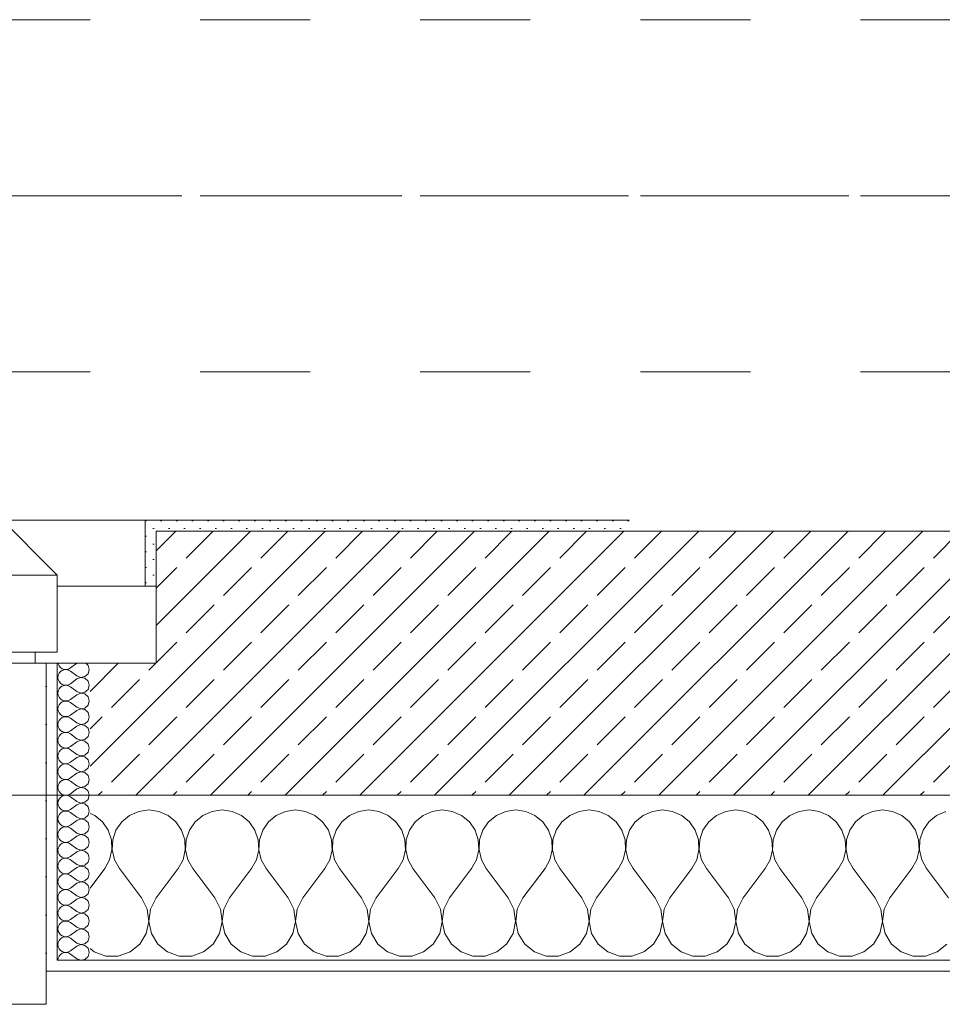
# Model space of a CAD drawing. Header units: metres. Extents: x -3.5 to 65.3, y -10.9 to 16.7.
# Tile 34 of 213: x 25.016 to 25.854, y -0.185 to 0.71. Entities that reach past the tile are written whole.
import ezdxf

# ---------------------------------------------------------------- set-up
doc = ezdxf.new("R2010")
doc.units = ezdxf.units.M
doc.header["$MEASUREMENT"] = 0
for name, pattern in [('Achse', [0.08, 0.04, -0.02, 0, -0.02]), ('Strichlinie doppelt', [0.218722, 0.105833, -0.042333, 0.028222, -0.042333]), ('Strichlinie eng', [0.046, 0.03, -0.016]), ('Untersicht', [0.04, 0.03, -0.01])]:
    doc.linetypes.add(name, pattern=pattern)
for name, color, linetype in [('451 - Universal.Achsen Raster', 7, 'Continuous'), ('603 - Struktur.Bodenplatte_ Decke Roh', 7, 'Continuous'), ('604 - Struktur.Wand Aussen', 7, 'Continuous'), ('608 - Struktur.Träger', 7, 'Continuous')]:
    doc.layers.add(name, color=color, linetype=linetype)
pattern_1 = [(0, (0, 0), (0, 0.034641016), [0, -0.02]), (0, (0.01, 0.01732), (0, 0.034641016), [0, -0.02])]
pattern_2 = [(45, (0, 0), (-0.007071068, 0.007071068), [0, -0.01])]

# ---------------------------------------------------------------- blocks, each defined once
blk = doc.blocks.new('*X26')
at = {"layer": '604 - Struktur.Wand Aussen', "color": 7, "linetype": 'Continuous', "lineweight": 5}
for p, q in [((25.13333, -0.00833), (25.12422, -0.0096)), ((25.14244, -0.0096), (25.13333, -0.00833)), ((25.2, -0.00833), (25.19089, -0.0096)), ((25.20911, -0.0096), (25.2, -0.00833)), ((25.26667, -0.00833), (25.25756, -0.0096)), ((25.27578, -0.0096), (25.26667, -0.00833)), ((25.33333, -0.00833), (25.32422, -0.0096)), ((25.34244, -0.0096), (25.33333, -0.00833)), ((25.4, -0.00833), (25.39089, -0.0096)), ((25.40911, -0.0096), (25.4, -0.00833)), ((25.46667, -0.00833), (25.45756, -0.0096)), ((25.47578, -0.0096), (25.46667, -0.00833)), ((25.53333, -0.00833), (25.52422, -0.0096)), ((25.54244, -0.0096), (25.53333, -0.00833)), ((25.6, -0.00833), (25.59089, -0.0096)), ((25.60911, -0.0096), (25.6, -0.00833)), ((25.66667, -0.00833), (25.65756, -0.0096)), ((25.67578, -0.0096), (25.66667, -0.00833)), ((25.73333, -0.00833), (25.72422, -0.0096)), ((25.74244, -0.0096), (25.73333, -0.00833)), ((25.8, -0.00833), (25.79089, -0.0096)), ((25.80911, -0.0096), (25.8, -0.00833)), ((25.08419, -0.01331), (25.08, -0.01146)), ((25.09127, -0.01918), (25.08419, -0.01331)), ((25.11581, -0.01331), (25.10873, -0.01918)), ((25.12422, -0.0096), (25.11581, -0.01331)), ((25.15086, -0.01331), (25.14244, -0.0096)), ((25.15794, -0.01918), (25.15086, -0.01331)), ((25.18248, -0.01331), (25.17539, -0.01918)), ((25.19089, -0.0096), (25.18248, -0.01331)), ((25.21752, -0.01331), (25.20911, -0.0096)), ((25.22461, -0.01918), (25.21752, -0.01331)), ((25.24914, -0.01331), (25.24206, -0.01918)), ((25.25756, -0.0096), (25.24914, -0.01331)), ((25.28419, -0.01331), (25.27578, -0.0096)), ((25.29127, -0.01918), (25.28419, -0.01331)), ((25.31581, -0.01331), (25.30873, -0.01918)), ((25.32422, -0.0096), (25.31581, -0.01331)), ((25.35086, -0.01331), (25.34244, -0.0096)), ((25.35794, -0.01918), (25.35086, -0.01331)), ((25.38248, -0.01331), (25.37539, -0.01918)), ((25.39089, -0.0096), (25.38248, -0.01331)), ((25.41752, -0.01331), (25.40911, -0.0096)), ((25.42461, -0.01918), (25.41752, -0.01331)), ((25.44914, -0.01331), (25.44206, -0.01918)), ((25.45756, -0.0096), (25.44914, -0.01331)), ((25.48419, -0.01331), (25.47578, -0.0096)), ((25.49127, -0.01918), (25.48419, -0.01331)), ((25.51581, -0.01331), (25.50873, -0.01918)), ((25.52422, -0.0096), (25.51581, -0.01331)), ((25.55086, -0.01331), (25.54244, -0.0096)), ((25.55794, -0.01918), (25.55086, -0.01331)), ((25.58248, -0.01331), (25.57539, -0.01918)), ((25.59089, -0.0096), (25.58248, -0.01331)), ((25.61752, -0.01331), (25.60911, -0.0096)), ((25.62461, -0.01918), (25.61752, -0.01331)), ((25.64914, -0.01331), (25.64206, -0.01918)), ((25.65756, -0.0096), (25.64914, -0.01331)), ((25.68419, -0.01331), (25.67578, -0.0096)), ((25.69127, -0.01918), (25.68419, -0.01331)), ((25.71581, -0.01331), (25.70873, -0.01918)), ((25.72422, -0.0096), (25.71581, -0.01331)), ((25.75086, -0.01331), (25.74244, -0.0096)), ((25.75794, -0.01918), (25.75086, -0.01331)), ((25.78248, -0.01331), (25.77539, -0.01918)), ((25.79089, -0.0096), (25.78248, -0.01331)), ((25.81752, -0.01331), (25.80911, -0.0096)), ((25.82461, -0.01918), (25.81752, -0.01331)), ((25.84914, -0.01331), (25.84206, -0.01918)), ((25.85756, -0.0096), (25.84914, -0.01331)), ((25.09648, -0.02676), (25.09127, -0.01918)), ((25.09942, -0.03547), (25.09648, -0.02676)), ((25.10352, -0.02676), (25.10058, -0.03547)), ((25.10873, -0.01918), (25.10352, -0.02676)), ((25.16315, -0.02676), (25.15794, -0.01918)), ((25.16609, -0.03547), (25.16315, -0.02676)), ((25.17019, -0.02676), (25.16725, -0.03547)), ((25.17539, -0.01918), (25.17019, -0.02676)), ((25.22981, -0.02676), (25.22461, -0.01918)), ((25.23275, -0.03547), (25.22981, -0.02676)), ((25.23685, -0.02676), (25.23391, -0.03547)), ((25.24206, -0.01918), (25.23685, -0.02676)), ((25.29648, -0.02676), (25.29127, -0.01918)), ((25.29942, -0.03547), (25.29648, -0.02676)), ((25.30352, -0.02676), (25.30058, -0.03547)), ((25.30873, -0.01918), (25.30352, -0.02676)), ((25.36315, -0.02676), (25.35794, -0.01918)), ((25.36609, -0.03547), (25.36315, -0.02676)), ((25.37019, -0.02676), (25.36725, -0.03547)), ((25.37539, -0.01918), (25.37019, -0.02676)), ((25.42981, -0.02676), (25.42461, -0.01918)), ((25.43275, -0.03547), (25.42981, -0.02676)), ((25.43685, -0.02676), (25.43391, -0.03547)), ((25.44206, -0.01918), (25.43685, -0.02676)), ((25.49648, -0.02676), (25.49127, -0.01918)), ((25.49942, -0.03547), (25.49648, -0.02676)), ((25.50352, -0.02676), (25.50058, -0.03547)), ((25.50873, -0.01918), (25.50352, -0.02676)), ((25.56315, -0.02676), (25.55794, -0.01918)), ((25.56609, -0.03547), (25.56315, -0.02676)), ((25.57019, -0.02676), (25.56725, -0.03547)), ((25.57539, -0.01918), (25.57019, -0.02676)), ((25.62981, -0.02676), (25.62461, -0.01918)), ((25.63275, -0.03547), (25.62981, -0.02676)), ((25.63685, -0.02676), (25.63391, -0.03547)), ((25.64206, -0.01918), (25.63685, -0.02676)), ((25.69648, -0.02676), (25.69127, -0.01918)), ((25.69942, -0.03547), (25.69648, -0.02676)), ((25.70352, -0.02676), (25.70058, -0.03547)), ((25.70873, -0.01918), (25.70352, -0.02676)), ((25.76315, -0.02676), (25.75794, -0.01918)), ((25.76609, -0.03547), (25.76315, -0.02676)), ((25.77019, -0.02676), (25.76725, -0.03547)), ((25.77539, -0.01918), (25.77019, -0.02676)), ((25.82981, -0.02676), (25.82461, -0.01918)), ((25.83275, -0.03547), (25.82981, -0.02676)), ((25.83685, -0.02676), (25.83391, -0.03547)), ((25.84206, -0.01918), (25.83685, -0.02676)), ((25.09987, -0.04466), (25.09942, -0.03547)), ((25.10058, -0.03547), (25.10013, -0.04466)), ((25.16653, -0.04466), (25.16609, -0.03547)), ((25.16725, -0.03547), (25.1668, -0.04466)), ((25.2332, -0.04466), (25.23275, -0.03547)), ((25.23391, -0.03547), (25.23347, -0.04466)), ((25.29987, -0.04466), (25.29942, -0.03547)), ((25.30058, -0.03547), (25.30013, -0.04466)), ((25.36653, -0.04466), (25.36609, -0.03547)), ((25.36725, -0.03547), (25.3668, -0.04466)), ((25.4332, -0.04466), (25.43275, -0.03547)), ((25.43391, -0.03547), (25.43347, -0.04466)), ((25.49987, -0.04466), (25.49942, -0.03547)), ((25.50058, -0.03547), (25.50013, -0.04466)), ((25.56653, -0.04466), (25.56609, -0.03547)), ((25.56725, -0.03547), (25.5668, -0.04466)), ((25.6332, -0.04466), (25.63275, -0.03547)), ((25.63391, -0.03547), (25.63347, -0.04466)), ((25.69987, -0.04466), (25.69942, -0.03547)), ((25.70058, -0.03547), (25.70013, -0.04466)), ((25.76653, -0.04466), (25.76609, -0.03547)), ((25.76725, -0.03547), (25.7668, -0.04466)), ((25.8332, -0.04466), (25.83275, -0.03547)), ((25.83391, -0.03547), (25.83347, -0.04466)), ((25.09778, -0.05362), (25.09987, -0.04466)), ((25.10013, -0.04466), (25.10222, -0.05362)), ((25.16445, -0.05362), (25.16653, -0.04466)), ((25.1668, -0.04466), (25.16888, -0.05362)), ((25.23112, -0.05362), (25.2332, -0.04466)), ((25.23347, -0.04466), (25.23555, -0.05362)), ((25.29778, -0.05362), (25.29987, -0.04466)), ((25.30013, -0.04466), (25.30222, -0.05362)), ((25.36445, -0.05362), (25.36653, -0.04466)), ((25.3668, -0.04466), (25.36888, -0.05362)), ((25.43112, -0.05362), (25.4332, -0.04466)), ((25.43347, -0.04466), (25.43555, -0.05362)), ((25.49778, -0.05362), (25.49987, -0.04466)), ((25.50013, -0.04466), (25.50222, -0.05362)), ((25.56445, -0.05362), (25.56653, -0.04466)), ((25.5668, -0.04466), (25.56888, -0.05362)), ((25.63112, -0.05362), (25.6332, -0.04466)), ((25.63347, -0.04466), (25.63555, -0.05362)), ((25.69778, -0.05362), (25.69987, -0.04466)), ((25.70013, -0.04466), (25.70222, -0.05362)), ((25.76445, -0.05362), (25.76653, -0.04466)), ((25.7668, -0.04466), (25.76888, -0.05362)), ((25.83112, -0.05362), (25.8332, -0.04466)), ((25.83347, -0.04466), (25.83555, -0.05362)), ((25.09333, -0.06167), (25.09778, -0.05362)), ((25.10222, -0.05362), (25.10667, -0.06167)), ((25.16, -0.06167), (25.16445, -0.05362)), ((25.16888, -0.05362), (25.17333, -0.06167)), ((25.22667, -0.06167), (25.23112, -0.05362)), ((25.23555, -0.05362), (25.24, -0.06167)), ((25.29333, -0.06167), (25.29778, -0.05362)), ((25.30222, -0.05362), (25.30667, -0.06167)), ((25.36, -0.06167), (25.36445, -0.05362)), ((25.36888, -0.05362), (25.37333, -0.06167)), ((25.42667, -0.06167), (25.43112, -0.05362)), ((25.43555, -0.05362), (25.44, -0.06167)), ((25.49333, -0.06167), (25.49778, -0.05362)), ((25.50222, -0.05362), (25.50667, -0.06167)), ((25.56, -0.06167), (25.56445, -0.05362)), ((25.56888, -0.05362), (25.57333, -0.06167)), ((25.62667, -0.06167), (25.63112, -0.05362)), ((25.63555, -0.05362), (25.64, -0.06167)), ((25.69333, -0.06167), (25.69778, -0.05362)), ((25.70222, -0.05362), (25.70667, -0.06167)), ((25.76, -0.06167), (25.76445, -0.05362)), ((25.76888, -0.05362), (25.77333, -0.06167)), ((25.82667, -0.06167), (25.83112, -0.05362)), ((25.83555, -0.05362), (25.84, -0.06167)), ((25.08, -0.07944), (25.09333, -0.06167)), ((25.12667, -0.08833), (25.10667, -0.06167)), ((25.14, -0.08833), (25.16, -0.06167)), ((25.19333, -0.08833), (25.17333, -0.06167)), ((25.20667, -0.08833), (25.22667, -0.06167)), ((25.26, -0.08833), (25.24, -0.06167)), ((25.27333, -0.08833), (25.29333, -0.06167)), ((25.32667, -0.08833), (25.30667, -0.06167)), ((25.34, -0.08833), (25.36, -0.06167)), ((25.39333, -0.08833), (25.37333, -0.06167)), ((25.40667, -0.08833), (25.42667, -0.06167)), ((25.46, -0.08833), (25.44, -0.06167)), ((25.47333, -0.08833), (25.49333, -0.06167)), ((25.52667, -0.08833), (25.50667, -0.06167)), ((25.54, -0.08833), (25.56, -0.06167)), ((25.59333, -0.08833), (25.57333, -0.06167)), ((25.60667, -0.08833), (25.62667, -0.06167)), ((25.66, -0.08833), (25.64, -0.06167)), ((25.67333, -0.08833), (25.69333, -0.06167)), ((25.72667, -0.08833), (25.70667, -0.06167)), ((25.74, -0.08833), (25.76, -0.06167)), ((25.79333, -0.08833), (25.77333, -0.06167)), ((25.80667, -0.08833), (25.82667, -0.06167)), ((25.86, -0.08833), (25.84, -0.06167)), ((25.13182, -0.09839), (25.12667, -0.08833)), ((25.14, -0.08833), (25.13485, -0.09839)), ((25.19848, -0.09839), (25.19333, -0.08833)), ((25.20667, -0.08833), (25.20152, -0.09839)), ((25.26515, -0.09839), (25.26, -0.08833)), ((25.27333, -0.08833), (25.26818, -0.09839)), ((25.33182, -0.09839), (25.32667, -0.08833)), ((25.34, -0.08833), (25.33485, -0.09839)), ((25.39848, -0.09839), (25.39333, -0.08833)), ((25.40667, -0.08833), (25.40152, -0.09839)), ((25.46515, -0.09839), (25.46, -0.08833)), ((25.47333, -0.08833), (25.46818, -0.09839)), ((25.53182, -0.09839), (25.52667, -0.08833)), ((25.54, -0.08833), (25.53485, -0.09839)), ((25.59848, -0.09839), (25.59333, -0.08833)), ((25.60667, -0.08833), (25.60152, -0.09839)), ((25.66515, -0.09839), (25.66, -0.08833)), ((25.67333, -0.08833), (25.66818, -0.09839)), ((25.73182, -0.09839), (25.72667, -0.08833)), ((25.74, -0.08833), (25.73485, -0.09839)), ((25.79848, -0.09839), (25.79333, -0.08833)), ((25.80667, -0.08833), (25.80152, -0.09839)), ((25.13331, -0.10959), (25.13182, -0.09839)), ((25.13485, -0.09839), (25.13336, -0.10959)), ((25.19998, -0.10959), (25.19848, -0.09839)), ((25.20152, -0.09839), (25.20002, -0.10959)), ((25.26664, -0.10959), (25.26515, -0.09839)), ((25.26818, -0.09839), (25.26669, -0.10959)), ((25.33331, -0.10959), (25.33182, -0.09839)), ((25.33485, -0.09839), (25.33336, -0.10959)), ((25.39998, -0.10959), (25.39848, -0.09839)), ((25.40152, -0.09839), (25.40002, -0.10959)), ((25.46664, -0.10959), (25.46515, -0.09839)), ((25.46818, -0.09839), (25.46669, -0.10959)), ((25.53331, -0.10959), (25.53182, -0.09839)), ((25.53485, -0.09839), (25.53336, -0.10959)), ((25.59998, -0.10959), (25.59848, -0.09839)), ((25.60152, -0.09839), (25.60002, -0.10959)), ((25.66664, -0.10959), (25.66515, -0.09839)), ((25.66818, -0.09839), (25.66669, -0.10959)), ((25.73331, -0.10959), (25.73182, -0.09839)), ((25.73485, -0.09839), (25.73336, -0.10959)), ((25.79998, -0.10959), (25.79848, -0.09839)), ((25.80152, -0.09839), (25.80002, -0.10959)), ((25.13097, -0.12065), (25.13331, -0.10959)), ((25.13336, -0.10959), (25.13569, -0.12065)), ((25.19764, -0.12065), (25.19998, -0.10959)), ((25.20002, -0.10959), (25.20236, -0.12065)), ((25.26431, -0.12065), (25.26664, -0.10959)), ((25.26669, -0.10959), (25.26903, -0.12065)), ((25.33097, -0.12065), (25.33331, -0.10959)), ((25.33336, -0.10959), (25.33569, -0.12065)), ((25.39764, -0.12065), (25.39998, -0.10959)), ((25.40002, -0.10959), (25.40236, -0.12065)), ((25.46431, -0.12065), (25.46664, -0.10959)), ((25.46669, -0.10959), (25.46903, -0.12065)), ((25.53097, -0.12065), (25.53331, -0.10959)), ((25.53336, -0.10959), (25.53569, -0.12065)), ((25.59764, -0.12065), (25.59998, -0.10959)), ((25.60002, -0.10959), (25.60236, -0.12065)), ((25.66431, -0.12065), (25.66664, -0.10959)), ((25.66669, -0.10959), (25.66903, -0.12065)), ((25.73097, -0.12065), (25.73331, -0.10959)), ((25.73336, -0.10959), (25.73569, -0.12065)), ((25.79764, -0.12065), (25.79998, -0.10959)), ((25.80002, -0.10959), (25.80236, -0.12065)), ((25.12508, -0.13029), (25.13097, -0.12065)), ((25.13569, -0.12065), (25.14159, -0.13029)), ((25.19175, -0.13029), (25.19764, -0.12065)), ((25.20236, -0.12065), (25.20825, -0.13029)), ((25.25841, -0.13029), (25.26431, -0.12065)), ((25.26903, -0.12065), (25.27492, -0.13029)), ((25.32508, -0.13029), (25.33097, -0.12065)), ((25.33569, -0.12065), (25.34159, -0.13029)), ((25.39175, -0.13029), (25.39764, -0.12065)), ((25.40236, -0.12065), (25.40825, -0.13029)), ((25.45841, -0.13029), (25.46431, -0.12065)), ((25.46903, -0.12065), (25.47492, -0.13029)), ((25.52508, -0.13029), (25.53097, -0.12065)), ((25.53569, -0.12065), (25.54159, -0.13029)), ((25.59175, -0.13029), (25.59764, -0.12065)), ((25.60236, -0.12065), (25.60825, -0.13029)), ((25.65841, -0.13029), (25.66431, -0.12065)), ((25.66903, -0.12065), (25.67492, -0.13029)), ((25.72508, -0.13029), (25.73097, -0.12065)), ((25.73569, -0.12065), (25.74159, -0.13029)), ((25.79175, -0.13029), (25.79764, -0.12065)), ((25.80236, -0.12065), (25.80825, -0.13029)), ((25.1163, -0.13741), (25.12508, -0.13029)), ((25.14159, -0.13029), (25.15037, -0.13741)), ((25.18297, -0.13741), (25.19175, -0.13029)), ((25.20825, -0.13029), (25.21703, -0.13741)), ((25.24963, -0.13741), (25.25841, -0.13029)), ((25.27492, -0.13029), (25.2837, -0.13741)), ((25.3163, -0.13741), (25.32508, -0.13029)), ((25.34159, -0.13029), (25.35037, -0.13741)), ((25.38297, -0.13741), (25.39175, -0.13029)), ((25.40825, -0.13029), (25.41703, -0.13741)), ((25.44963, -0.13741), (25.45841, -0.13029)), ((25.47492, -0.13029), (25.4837, -0.13741)), ((25.5163, -0.13741), (25.52508, -0.13029)), ((25.54159, -0.13029), (25.55037, -0.13741)), ((25.58297, -0.13741), (25.59175, -0.13029)), ((25.60825, -0.13029), (25.61703, -0.13741)), ((25.64963, -0.13741), (25.65841, -0.13029)), ((25.67492, -0.13029), (25.6837, -0.13741)), ((25.7163, -0.13741), (25.72508, -0.13029)), ((25.74159, -0.13029), (25.75037, -0.13741)), ((25.78297, -0.13741), (25.79175, -0.13029)), ((25.80825, -0.13029), (25.81703, -0.13741)), ((25.84963, -0.13741), (25.85841, -0.13029)), ((25.08, -0.13441), (25.0837, -0.13741)), ((25.0837, -0.13741), (25.09435, -0.14118)), ((25.09435, -0.14118), (25.10565, -0.14118)), ((25.10565, -0.14118), (25.1163, -0.13741)), ((25.15037, -0.13741), (25.16102, -0.14118)), ((25.16102, -0.14118), (25.17232, -0.14118)), ((25.17232, -0.14118), (25.18297, -0.13741)), ((25.21703, -0.13741), (25.22768, -0.14118)), ((25.22768, -0.14118), (25.23898, -0.14118)), ((25.23898, -0.14118), (25.24963, -0.13741)), ((25.2837, -0.13741), (25.29435, -0.14118)), ((25.29435, -0.14118), (25.30565, -0.14118)), ((25.30565, -0.14118), (25.3163, -0.13741)), ((25.35037, -0.13741), (25.36102, -0.14118)), ((25.36102, -0.14118), (25.37232, -0.14118)), ((25.37232, -0.14118), (25.38297, -0.13741)), ((25.41703, -0.13741), (25.42768, -0.14118)), ((25.42768, -0.14118), (25.43898, -0.14118)), ((25.43898, -0.14118), (25.44963, -0.13741)), ((25.4837, -0.13741), (25.49435, -0.14118)), ((25.49435, -0.14118), (25.50565, -0.14118)), ((25.50565, -0.14118), (25.5163, -0.13741)), ((25.55037, -0.13741), (25.56102, -0.14118)), ((25.56102, -0.14118), (25.57232, -0.14118)), ((25.57232, -0.14118), (25.58297, -0.13741)), ((25.61703, -0.13741), (25.62768, -0.14118)), ((25.62768, -0.14118), (25.63898, -0.14118)), ((25.63898, -0.14118), (25.64963, -0.13741)), ((25.6837, -0.13741), (25.69435, -0.14118)), ((25.69435, -0.14118), (25.70565, -0.14118)), ((25.70565, -0.14118), (25.7163, -0.13741)), ((25.75037, -0.13741), (25.76102, -0.14118)), ((25.76102, -0.14118), (25.77232, -0.14118)), ((25.77232, -0.14118), (25.78297, -0.13741)), ((25.81703, -0.13741), (25.82768, -0.14118)), ((25.82768, -0.14118), (25.83898, -0.14118)), ((25.83898, -0.14118), (25.84963, -0.13741))]:
    blk.add_line(p, q, dxfattribs=at)
blk = doc.blocks.new('*X50')
at = {"layer": '604 - Struktur.Wand Aussen', "color": 7, "linetype": 'Continuous', "lineweight": 5}
for p, q in [((25.05091, 0.125), (25.05099, 0.12448)), ((25.05099, 0.12448), (25.05178, 0.12267)), ((25.05178, 0.12267), (25.05304, 0.12116)), ((25.05304, 0.11742), (25.05178, 0.1159)), ((25.05304, 0.12116), (25.05466, 0.12004)), ((25.05466, 0.11853), (25.05304, 0.11742)), ((25.05466, 0.12004), (25.05653, 0.11941)), ((25.05653, 0.11916), (25.05466, 0.11853)), ((25.05653, 0.11941), (25.0585, 0.11931)), ((25.0585, 0.11926), (25.05653, 0.11916)), ((25.0585, 0.11931), (25.06042, 0.11976)), ((25.06042, 0.11881), (25.0585, 0.11926)), ((25.06042, 0.11976), (25.06214, 0.12071)), ((25.06214, 0.11786), (25.06042, 0.11881)), ((25.06786, 0.125), (25.06214, 0.12071)), ((25.06786, 0.11357), (25.06214, 0.11786)), ((25.07822, 0.12304), (25.07608, 0.125)), ((25.07929, 0.11929), (25.07822, 0.12304)), ((25.07822, 0.11553), (25.07929, 0.11929)), ((25.05099, 0.11409), (25.05071, 0.11214)), ((25.05071, 0.11214), (25.05099, 0.11019)), ((25.05178, 0.1159), (25.05099, 0.11409)), ((25.05099, 0.11019), (25.05178, 0.10839)), ((25.05178, 0.10839), (25.05304, 0.10687)), ((25.06786, 0.11071), (25.06214, 0.10643)), ((25.06786, 0.11357), (25.0715, 0.11217)), ((25.0715, 0.11211), (25.06786, 0.11071)), ((25.0715, 0.11217), (25.07534, 0.1129)), ((25.07534, 0.11139), (25.0715, 0.11211)), ((25.07534, 0.1129), (25.07822, 0.11553)), ((25.07822, 0.10876), (25.07534, 0.11139)), ((25.07929, 0.105), (25.07822, 0.10876)), ((25.05099, 0.09981), (25.05071, 0.09786)), ((25.05178, 0.10161), (25.05099, 0.09981)), ((25.05304, 0.10313), (25.05178, 0.10161)), ((25.05304, 0.10687), (25.05466, 0.10575)), ((25.05466, 0.10425), (25.05304, 0.10313)), ((25.05466, 0.10575), (25.05653, 0.10512)), ((25.05653, 0.10488), (25.05466, 0.10425)), ((25.05653, 0.10512), (25.0585, 0.10503)), ((25.0585, 0.10497), (25.05653, 0.10488)), ((25.0585, 0.10503), (25.06042, 0.10547)), ((25.06042, 0.10453), (25.0585, 0.10497)), ((25.06042, 0.10547), (25.06214, 0.10643)), ((25.06214, 0.10357), (25.06042, 0.10453)), ((25.06786, 0.09929), (25.06214, 0.10357)), ((25.06786, 0.09929), (25.0715, 0.09789)), ((25.0715, 0.09789), (25.07534, 0.09861)), ((25.07534, 0.09861), (25.07822, 0.10124)), ((25.07822, 0.10124), (25.07929, 0.105)), ((25.05071, 0.09786), (25.05099, 0.09591)), ((25.05099, 0.09591), (25.05178, 0.0941)), ((25.05178, 0.0941), (25.05304, 0.09258)), ((25.05304, 0.09258), (25.05466, 0.09147)), ((25.05466, 0.08996), (25.05304, 0.08884)), ((25.05466, 0.09147), (25.05653, 0.09084)), ((25.05653, 0.09059), (25.05466, 0.08996)), ((25.05653, 0.09084), (25.0585, 0.09074)), ((25.0585, 0.09069), (25.05653, 0.09059)), ((25.0585, 0.09074), (25.06042, 0.09119)), ((25.06042, 0.09024), (25.0585, 0.09069)), ((25.06042, 0.09119), (25.06214, 0.09214)), ((25.06214, 0.08929), (25.06042, 0.09024)), ((25.06786, 0.09643), (25.06214, 0.09214)), ((25.0715, 0.09783), (25.06786, 0.09643)), ((25.07534, 0.0971), (25.0715, 0.09783)), ((25.07822, 0.09447), (25.07534, 0.0971)), ((25.07929, 0.09071), (25.07822, 0.09447)), ((25.07822, 0.08696), (25.07929, 0.09071)), ((25.05099, 0.08552), (25.05071, 0.08357)), ((25.05071, 0.08357), (25.05099, 0.08162)), ((25.05178, 0.08733), (25.05099, 0.08552)), ((25.05099, 0.08162), (25.05178, 0.07982)), ((25.05304, 0.08884), (25.05178, 0.08733)), ((25.06786, 0.085), (25.06214, 0.08929)), ((25.06786, 0.08214), (25.06214, 0.07786)), ((25.06786, 0.085), (25.0715, 0.0836)), ((25.0715, 0.08354), (25.06786, 0.08214)), ((25.0715, 0.0836), (25.07534, 0.08433)), ((25.07534, 0.08282), (25.0715, 0.08354)), ((25.07534, 0.08433), (25.07822, 0.08696)), ((25.07822, 0.08018), (25.07534, 0.08282)), ((25.05178, 0.07304), (25.05099, 0.07124)), ((25.05178, 0.07982), (25.05304, 0.0783)), ((25.05304, 0.07456), (25.05178, 0.07304)), ((25.05304, 0.0783), (25.05466, 0.07718)), ((25.05466, 0.07567), (25.05304, 0.07456)), ((25.05466, 0.07718), (25.05653, 0.07655)), ((25.05653, 0.0763), (25.05466, 0.07567)), ((25.05653, 0.07655), (25.0585, 0.07646)), ((25.0585, 0.0764), (25.05653, 0.0763)), ((25.0585, 0.07646), (25.06042, 0.0769)), ((25.06042, 0.07595), (25.0585, 0.0764)), ((25.06042, 0.0769), (25.06214, 0.07786)), ((25.06214, 0.075), (25.06042, 0.07595)), ((25.06786, 0.07071), (25.06214, 0.075)), ((25.07534, 0.07004), (25.07822, 0.07267)), ((25.07929, 0.07643), (25.07822, 0.08018)), ((25.07822, 0.07267), (25.07929, 0.07643)), ((25.05099, 0.07124), (25.05071, 0.06929)), ((25.05071, 0.06929), (25.05099, 0.06733)), ((25.05099, 0.06733), (25.05178, 0.06553)), ((25.05178, 0.06553), (25.05304, 0.06401)), ((25.05304, 0.06401), (25.05466, 0.0629)), ((25.05466, 0.0629), (25.05653, 0.06227)), ((25.06042, 0.06262), (25.06214, 0.06357)), ((25.06786, 0.06786), (25.06214, 0.06357)), ((25.06786, 0.07071), (25.0715, 0.06931)), ((25.0715, 0.06926), (25.06786, 0.06786)), ((25.0715, 0.06931), (25.07534, 0.07004)), ((25.07534, 0.06853), (25.0715, 0.06926)), ((25.07822, 0.0659), (25.07534, 0.06853)), ((25.07929, 0.06214), (25.07822, 0.0659)), ((25.05099, 0.05695), (25.05071, 0.055)), ((25.05071, 0.055), (25.05099, 0.05305)), ((25.05178, 0.05876), (25.05099, 0.05695)), ((25.05304, 0.06027), (25.05178, 0.05876)), ((25.05466, 0.06139), (25.05304, 0.06027)), ((25.05653, 0.06202), (25.05466, 0.06139)), ((25.05653, 0.06227), (25.0585, 0.06217)), ((25.0585, 0.06211), (25.05653, 0.06202)), ((25.0585, 0.06217), (25.06042, 0.06262)), ((25.06042, 0.06167), (25.0585, 0.06211)), ((25.06214, 0.06071), (25.06042, 0.06167)), ((25.06786, 0.05643), (25.06214, 0.06071)), ((25.06786, 0.05643), (25.0715, 0.05503)), ((25.0715, 0.05497), (25.06786, 0.05357)), ((25.0715, 0.05503), (25.07534, 0.05575)), ((25.07534, 0.05425), (25.0715, 0.05497)), ((25.07534, 0.05575), (25.07822, 0.05839)), ((25.07822, 0.05161), (25.07534, 0.05425)), ((25.07822, 0.05839), (25.07929, 0.06214)), ((25.05099, 0.05305), (25.05178, 0.05124)), ((25.05178, 0.05124), (25.05304, 0.04973)), ((25.05304, 0.04599), (25.05178, 0.04447)), ((25.05304, 0.04973), (25.05466, 0.04861)), ((25.05466, 0.0471), (25.05304, 0.04599)), ((25.05466, 0.04861), (25.05653, 0.04798)), ((25.05653, 0.04773), (25.05466, 0.0471)), ((25.05653, 0.04798), (25.0585, 0.04789)), ((25.0585, 0.04783), (25.05653, 0.04773)), ((25.0585, 0.04789), (25.06042, 0.04833)), ((25.06042, 0.04738), (25.0585, 0.04783)), ((25.06042, 0.04833), (25.06214, 0.04929)), ((25.06214, 0.04643), (25.06042, 0.04738)), ((25.06786, 0.05357), (25.06214, 0.04929)), ((25.06786, 0.04214), (25.06214, 0.04643)), ((25.07929, 0.04786), (25.07822, 0.05161)), ((25.07822, 0.0441), (25.07929, 0.04786)), ((25.05099, 0.04267), (25.05071, 0.04071)), ((25.05071, 0.04071), (25.05099, 0.03876)), ((25.05178, 0.04447), (25.05099, 0.04267)), ((25.05099, 0.03876), (25.05178, 0.03696)), ((25.05178, 0.03696), (25.05304, 0.03544)), ((25.06786, 0.03929), (25.06214, 0.035)), ((25.06786, 0.04214), (25.0715, 0.04074)), ((25.0715, 0.04069), (25.06786, 0.03929)), ((25.0715, 0.04074), (25.07534, 0.04147)), ((25.07534, 0.03996), (25.0715, 0.04069)), ((25.07534, 0.04147), (25.07822, 0.0441)), ((25.07822, 0.03733), (25.07534, 0.03996)), ((25.07929, 0.03357), (25.07822, 0.03733)), ((25.05099, 0.02838), (25.05071, 0.02643)), ((25.05178, 0.03018), (25.05099, 0.02838)), ((25.05304, 0.0317), (25.05178, 0.03018)), ((25.05304, 0.03544), (25.05466, 0.03433)), ((25.05466, 0.03282), (25.05304, 0.0317)), ((25.05466, 0.03433), (25.05653, 0.0337)), ((25.05653, 0.03345), (25.05466, 0.03282)), ((25.05653, 0.0337), (25.0585, 0.0336)), ((25.0585, 0.03354), (25.05653, 0.03345)), ((25.0585, 0.0336), (25.06042, 0.03405)), ((25.06042, 0.0331), (25.0585, 0.03354)), ((25.06042, 0.03405), (25.06214, 0.035)), ((25.06214, 0.03214), (25.06042, 0.0331)), ((25.06786, 0.02786), (25.06214, 0.03214)), ((25.06786, 0.02786), (25.0715, 0.02646)), ((25.0715, 0.02646), (25.07534, 0.02718)), ((25.07534, 0.02718), (25.07822, 0.02982)), ((25.07822, 0.02982), (25.07929, 0.03357)), ((25.05071, 0.02643), (25.05099, 0.02448)), ((25.05099, 0.02448), (25.05178, 0.02267)), ((25.05178, 0.02267), (25.05304, 0.02116)), ((25.05304, 0.02116), (25.05466, 0.02004)), ((25.05466, 0.01853), (25.05304, 0.01742)), ((25.05466, 0.02004), (25.05653, 0.01941)), ((25.05653, 0.01916), (25.05466, 0.01853)), ((25.05653, 0.01941), (25.0585, 0.01931)), ((25.0585, 0.01926), (25.05653, 0.01916)), ((25.0585, 0.01931), (25.06042, 0.01976)), ((25.06042, 0.01881), (25.0585, 0.01926)), ((25.06042, 0.01976), (25.06214, 0.02071)), ((25.06214, 0.01786), (25.06042, 0.01881)), ((25.06786, 0.025), (25.06214, 0.02071)), ((25.0715, 0.0264), (25.06786, 0.025)), ((25.07534, 0.02567), (25.0715, 0.0264)), ((25.07822, 0.02304), (25.07534, 0.02567)), ((25.07929, 0.01929), (25.07822, 0.02304)), ((25.07822, 0.01553), (25.07929, 0.01929)), ((25.05099, 0.01409), (25.05071, 0.01214)), ((25.05071, 0.01214), (25.05099, 0.01019)), ((25.05178, 0.0159), (25.05099, 0.01409)), ((25.05099, 0.01019), (25.05178, 0.00839)), ((25.05304, 0.01742), (25.05178, 0.0159)), ((25.06786, 0.01357), (25.06214, 0.01786)), ((25.06786, 0.01071), (25.06214, 0.00643)), ((25.06786, 0.01357), (25.0715, 0.01217)), ((25.0715, 0.01211), (25.06786, 0.01071)), ((25.0715, 0.01217), (25.07534, 0.0129)), ((25.07534, 0.01139), (25.0715, 0.01211)), ((25.07534, 0.0129), (25.07822, 0.01553)), ((25.07822, 0.00876), (25.07534, 0.01139)), ((25.05178, 0.00161), (25.05099, -0.00019)), ((25.05178, 0.00839), (25.05304, 0.00687)), ((25.05304, 0.00313), (25.05178, 0.00161)), ((25.05304, 0.00687), (25.05466, 0.00575)), ((25.05466, 0.00425), (25.05304, 0.00313)), ((25.05466, 0.00575), (25.05653, 0.00512)), ((25.05653, 0.00488), (25.05466, 0.00425)), ((25.05653, 0.00512), (25.0585, 0.00503)), ((25.0585, 0.00497), (25.05653, 0.00488)), ((25.0585, 0.00503), (25.06042, 0.00547)), ((25.06042, 0.00453), (25.0585, 0.00497)), ((25.06042, 0.00547), (25.06214, 0.00643)), ((25.06214, 0.00357), (25.06042, 0.00453)), ((25.06786, -0.00071), (25.06214, 0.00357)), ((25.07534, -0.00139), (25.07822, 0.00124)), ((25.07929, 0.005), (25.07822, 0.00876)), ((25.07822, 0.00124), (25.07929, 0.005)), ((25.05099, -0.00019), (25.05071, -0.00214)), ((25.05071, -0.00214), (25.05099, -0.00409)), ((25.05099, -0.00409), (25.05178, -0.0059)), ((25.05178, -0.0059), (25.05304, -0.00742)), ((25.05304, -0.00742), (25.05466, -0.00853)), ((25.05466, -0.00853), (25.05653, -0.00916)), ((25.0585, -0.00926), (25.06042, -0.00881)), ((25.06042, -0.00881), (25.06214, -0.00786)), ((25.06786, -0.00357), (25.06214, -0.00786)), ((25.06786, -0.00071), (25.0715, -0.00211)), ((25.0715, -0.00217), (25.06786, -0.00357)), ((25.0715, -0.00211), (25.07534, -0.00139)), ((25.07534, -0.0029), (25.0715, -0.00217)), ((25.07822, -0.00553), (25.07534, -0.0029)), ((25.07929, -0.00929), (25.07822, -0.00553)), ((25.05099, -0.01448), (25.05071, -0.01643)), ((25.05071, -0.01643), (25.05099, -0.01838)), ((25.05178, -0.01267), (25.05099, -0.01448)), ((25.05304, -0.01116), (25.05178, -0.01267)), ((25.05466, -0.01004), (25.05304, -0.01116)), ((25.05653, -0.00941), (25.05466, -0.01004)), ((25.05653, -0.00916), (25.0585, -0.00926)), ((25.0585, -0.00931), (25.05653, -0.00941)), ((25.06042, -0.00976), (25.0585, -0.00931)), ((25.06214, -0.01071), (25.06042, -0.00976)), ((25.06786, -0.015), (25.06214, -0.01071)), ((25.06786, -0.01786), (25.06214, -0.02214)), ((25.06786, -0.015), (25.0715, -0.0164)), ((25.0715, -0.01646), (25.06786, -0.01786)), ((25.0715, -0.0164), (25.07534, -0.01567)), ((25.07534, -0.01718), (25.0715, -0.01646)), ((25.07534, -0.01567), (25.07822, -0.01304)), ((25.07822, -0.01982), (25.07534, -0.01718)), ((25.07822, -0.01304), (25.07929, -0.00929)), ((25.05099, -0.01838), (25.05178, -0.02018)), ((25.05178, -0.02018), (25.05304, -0.0217)), ((25.05304, -0.02544), (25.05178, -0.02696)), ((25.05304, -0.0217), (25.05466, -0.02282)), ((25.05466, -0.02433), (25.05304, -0.02544)), ((25.05466, -0.02282), (25.05653, -0.02345)), ((25.05653, -0.0237), (25.05466, -0.02433)), ((25.05653, -0.02345), (25.0585, -0.02354)), ((25.0585, -0.0236), (25.05653, -0.0237)), ((25.0585, -0.02354), (25.06042, -0.0231)), ((25.06042, -0.02405), (25.0585, -0.0236)), ((25.06042, -0.0231), (25.06214, -0.02214)), ((25.06214, -0.025), (25.06042, -0.02405)), ((25.06786, -0.02929), (25.06214, -0.025)), ((25.07929, -0.02357), (25.07822, -0.01982)), ((25.07822, -0.02733), (25.07929, -0.02357)), ((25.05099, -0.02876), (25.05071, -0.03071)), ((25.05071, -0.03071), (25.05099, -0.03267)), ((25.05178, -0.02696), (25.05099, -0.02876)), ((25.05099, -0.03267), (25.05178, -0.03447)), ((25.05178, -0.03447), (25.05304, -0.03599)), ((25.06786, -0.03214), (25.06214, -0.03643)), ((25.06786, -0.02929), (25.0715, -0.03069)), ((25.0715, -0.03074), (25.06786, -0.03214)), ((25.0715, -0.03069), (25.07534, -0.02996)), ((25.07534, -0.03147), (25.0715, -0.03074)), ((25.07534, -0.02996), (25.07822, -0.02733)), ((25.07822, -0.0341), (25.07534, -0.03147)), ((25.07929, -0.03786), (25.07822, -0.0341)), ((25.05099, -0.04305), (25.05071, -0.045)), ((25.05178, -0.04124), (25.05099, -0.04305)), ((25.05304, -0.03973), (25.05178, -0.04124)), ((25.05304, -0.03599), (25.05466, -0.0371)), ((25.05466, -0.03861), (25.05304, -0.03973)), ((25.05466, -0.0371), (25.05653, -0.03773)), ((25.05653, -0.03798), (25.05466, -0.03861)), ((25.05653, -0.03773), (25.0585, -0.03783)), ((25.0585, -0.03789), (25.05653, -0.03798)), ((25.0585, -0.03783), (25.06042, -0.03738)), ((25.06042, -0.03833), (25.0585, -0.03789)), ((25.06042, -0.03738), (25.06214, -0.03643)), ((25.06214, -0.03929), (25.06042, -0.03833)), ((25.06786, -0.04357), (25.06214, -0.03929)), ((25.06786, -0.04357), (25.0715, -0.04497)), ((25.0715, -0.04497), (25.07534, -0.04425)), ((25.07534, -0.04425), (25.07822, -0.04161)), ((25.07822, -0.04161), (25.07929, -0.03786)), ((25.05071, -0.045), (25.05099, -0.04695)), ((25.05099, -0.04695), (25.05178, -0.04876)), ((25.05178, -0.04876), (25.05304, -0.05027)), ((25.05304, -0.05027), (25.05466, -0.05139)), ((25.05466, -0.0529), (25.05304, -0.05401)), ((25.05466, -0.05139), (25.05653, -0.05202)), ((25.05653, -0.05227), (25.05466, -0.0529)), ((25.05653, -0.05202), (25.0585, -0.05211)), ((25.0585, -0.05217), (25.05653, -0.05227)), ((25.0585, -0.05211), (25.06042, -0.05167)), ((25.06042, -0.05262), (25.0585, -0.05217)), ((25.06042, -0.05167), (25.06214, -0.05071)), ((25.06214, -0.05357), (25.06042, -0.05262)), ((25.06786, -0.04643), (25.06214, -0.05071)), ((25.06786, -0.05786), (25.06214, -0.05357)), ((25.0715, -0.04503), (25.06786, -0.04643)), ((25.07534, -0.04575), (25.0715, -0.04503)), ((25.07822, -0.04839), (25.07534, -0.04575)), ((25.07929, -0.05214), (25.07822, -0.04839)), ((25.07822, -0.0559), (25.07929, -0.05214)), ((25.05099, -0.05733), (25.05071, -0.05929)), ((25.05071, -0.05929), (25.05099, -0.06124)), ((25.05178, -0.05553), (25.05099, -0.05733)), ((25.05099, -0.06124), (25.05178, -0.06304)), ((25.05304, -0.05401), (25.05178, -0.05553)), ((25.06786, -0.06071), (25.06214, -0.065)), ((25.06786, -0.05786), (25.0715, -0.05926)), ((25.0715, -0.05931), (25.06786, -0.06071)), ((25.0715, -0.05926), (25.07534, -0.05853)), ((25.07534, -0.06004), (25.0715, -0.05931)), ((25.07534, -0.05853), (25.07822, -0.0559)), ((25.07822, -0.06267), (25.07534, -0.06004)), ((25.05178, -0.06982), (25.05099, -0.07162)), ((25.05178, -0.06304), (25.05304, -0.06456)), ((25.05304, -0.0683), (25.05178, -0.06982)), ((25.05304, -0.06456), (25.05466, -0.06567)), ((25.05466, -0.06718), (25.05304, -0.0683)), ((25.05466, -0.06567), (25.05653, -0.0663)), ((25.05653, -0.06655), (25.05466, -0.06718)), ((25.05653, -0.0663), (25.0585, -0.0664)), ((25.0585, -0.06646), (25.05653, -0.06655)), ((25.0585, -0.0664), (25.06042, -0.06595)), ((25.06042, -0.0669), (25.0585, -0.06646)), ((25.06042, -0.06595), (25.06214, -0.065)), ((25.06214, -0.06786), (25.06042, -0.0669)), ((25.06786, -0.07214), (25.06214, -0.06786)), ((25.07534, -0.07282), (25.07822, -0.07018)), ((25.07929, -0.06643), (25.07822, -0.06267)), ((25.07822, -0.07018), (25.07929, -0.06643)), ((25.05099, -0.07162), (25.05071, -0.07357)), ((25.05071, -0.07357), (25.05099, -0.07552)), ((25.05099, -0.07552), (25.05178, -0.07733)), ((25.05178, -0.07733), (25.05304, -0.07884)), ((25.05304, -0.07884), (25.05466, -0.07996)), ((25.05466, -0.07996), (25.05653, -0.08059)), ((25.0585, -0.08069), (25.06042, -0.08024)), ((25.06042, -0.08024), (25.06214, -0.07929)), ((25.06786, -0.075), (25.06214, -0.07929)), ((25.06786, -0.07214), (25.0715, -0.07354)), ((25.0715, -0.0736), (25.06786, -0.075)), ((25.0715, -0.07354), (25.07534, -0.07282)), ((25.07534, -0.07433), (25.0715, -0.0736)), ((25.07822, -0.07696), (25.07534, -0.07433)), ((25.07929, -0.08071), (25.07822, -0.07696)), ((25.05099, -0.08591), (25.05071, -0.08786)), ((25.05071, -0.08786), (25.05099, -0.08981)), ((25.05178, -0.0841), (25.05099, -0.08591)), ((25.05304, -0.08258), (25.05178, -0.0841)), ((25.05466, -0.08147), (25.05304, -0.08258)), ((25.05653, -0.08084), (25.05466, -0.08147)), ((25.05653, -0.08059), (25.0585, -0.08069)), ((25.0585, -0.08074), (25.05653, -0.08084)), ((25.06042, -0.08119), (25.0585, -0.08074)), ((25.06214, -0.08214), (25.06042, -0.08119)), ((25.06786, -0.08643), (25.06214, -0.08214)), ((25.06786, -0.08929), (25.06214, -0.09357)), ((25.06786, -0.08643), (25.0715, -0.08783)), ((25.0715, -0.08789), (25.06786, -0.08929)), ((25.0715, -0.08783), (25.07534, -0.0871)), ((25.07534, -0.08861), (25.0715, -0.08789)), ((25.07534, -0.0871), (25.07822, -0.08447)), ((25.07822, -0.09124), (25.07534, -0.08861)), ((25.07822, -0.08447), (25.07929, -0.08071)), ((25.05099, -0.08981), (25.05178, -0.09161)), ((25.05178, -0.09839), (25.05099, -0.10019)), ((25.05178, -0.09161), (25.05304, -0.09313)), ((25.05304, -0.09687), (25.05178, -0.09839)), ((25.05304, -0.09313), (25.05466, -0.09425)), ((25.05466, -0.09575), (25.05304, -0.09687)), ((25.05466, -0.09425), (25.05653, -0.09488)), ((25.05653, -0.09512), (25.05466, -0.09575)), ((25.05653, -0.09488), (25.0585, -0.09497)), ((25.0585, -0.09503), (25.05653, -0.09512)), ((25.0585, -0.09497), (25.06042, -0.09453)), ((25.06042, -0.09547), (25.0585, -0.09503)), ((25.06042, -0.09453), (25.06214, -0.09357)), ((25.06214, -0.09643), (25.06042, -0.09547)), ((25.06786, -0.10071), (25.06214, -0.09643)), ((25.07929, -0.095), (25.07822, -0.09124)), ((25.07822, -0.09876), (25.07929, -0.095)), ((25.05099, -0.10019), (25.05071, -0.10214)), ((25.05071, -0.10214), (25.05099, -0.10409)), ((25.05099, -0.10409), (25.05178, -0.1059)), ((25.05178, -0.1059), (25.05304, -0.10742)), ((25.06786, -0.10357), (25.06214, -0.10786)), ((25.06786, -0.10071), (25.0715, -0.10211)), ((25.0715, -0.10217), (25.06786, -0.10357)), ((25.0715, -0.10211), (25.07534, -0.10139)), ((25.07534, -0.1029), (25.0715, -0.10217)), ((25.07534, -0.10139), (25.07822, -0.09876)), ((25.07822, -0.10553), (25.07534, -0.1029)), ((25.07929, -0.10929), (25.07822, -0.10553)), ((25.05099, -0.11448), (25.05071, -0.11643)), ((25.05178, -0.11267), (25.05099, -0.11448)), ((25.05304, -0.11116), (25.05178, -0.11267)), ((25.05304, -0.10742), (25.05466, -0.10853)), ((25.05466, -0.11004), (25.05304, -0.11116)), ((25.05466, -0.10853), (25.05653, -0.10916)), ((25.05653, -0.10941), (25.05466, -0.11004)), ((25.05653, -0.10916), (25.0585, -0.10926)), ((25.0585, -0.10931), (25.05653, -0.10941)), ((25.0585, -0.10926), (25.06042, -0.10881)), ((25.06042, -0.10976), (25.0585, -0.10931)), ((25.06042, -0.10881), (25.06214, -0.10786)), ((25.06214, -0.11071), (25.06042, -0.10976)), ((25.06786, -0.115), (25.06214, -0.11071)), ((25.06786, -0.115), (25.0715, -0.1164)), ((25.0715, -0.1164), (25.07534, -0.11567)), ((25.07534, -0.11567), (25.07822, -0.11304)), ((25.07822, -0.11304), (25.07929, -0.10929)), ((25.05071, -0.11643), (25.05099, -0.11838)), ((25.05099, -0.11838), (25.05178, -0.12018)), ((25.05178, -0.12018), (25.05304, -0.1217)), ((25.05304, -0.1217), (25.05466, -0.12282)), ((25.05466, -0.12433), (25.05304, -0.12544)), ((25.05466, -0.12282), (25.05653, -0.12345)), ((25.05653, -0.1237), (25.05466, -0.12433)), ((25.05653, -0.12345), (25.0585, -0.12354)), ((25.0585, -0.1236), (25.05653, -0.1237)), ((25.0585, -0.12354), (25.06042, -0.1231)), ((25.06042, -0.12405), (25.0585, -0.1236)), ((25.06042, -0.1231), (25.06214, -0.12214)), ((25.06214, -0.125), (25.06042, -0.12405)), ((25.06786, -0.11786), (25.06214, -0.12214)), ((25.06786, -0.12929), (25.06214, -0.125)), ((25.0715, -0.11646), (25.06786, -0.11786)), ((25.07534, -0.11718), (25.0715, -0.11646)), ((25.07822, -0.11982), (25.07534, -0.11718)), ((25.07929, -0.12357), (25.07822, -0.11982)), ((25.07822, -0.12733), (25.07929, -0.12357)), ((25.05099, -0.12876), (25.05071, -0.13071)), ((25.05071, -0.13071), (25.05099, -0.13267)), ((25.05178, -0.12696), (25.05099, -0.12876)), ((25.05099, -0.13267), (25.05178, -0.13447)), ((25.05304, -0.12544), (25.05178, -0.12696)), ((25.06786, -0.13214), (25.06214, -0.13643)), ((25.06786, -0.12929), (25.0715, -0.13069)), ((25.0715, -0.13074), (25.06786, -0.13214)), ((25.0715, -0.13069), (25.07534, -0.12996)), ((25.07534, -0.13147), (25.0715, -0.13074)), ((25.07534, -0.12996), (25.07822, -0.12733)), ((25.07822, -0.1341), (25.07534, -0.13147)), ((25.07929, -0.13786), (25.07822, -0.1341)), ((25.05099, -0.14305), (25.05071, -0.145)), ((25.05178, -0.14124), (25.05099, -0.14305)), ((25.05178, -0.13447), (25.05304, -0.13599)), ((25.05304, -0.13973), (25.05178, -0.14124)), ((25.05304, -0.13599), (25.05466, -0.1371)), ((25.05466, -0.13861), (25.05304, -0.13973)), ((25.05466, -0.1371), (25.05653, -0.13773)), ((25.05653, -0.13798), (25.05466, -0.13861)), ((25.05653, -0.13773), (25.0585, -0.13783)), ((25.0585, -0.13789), (25.05653, -0.13798)), ((25.0585, -0.13783), (25.06042, -0.13738)), ((25.06042, -0.13833), (25.0585, -0.13789)), ((25.06042, -0.13738), (25.06214, -0.13643)), ((25.06214, -0.13929), (25.06042, -0.13833)), ((25.06786, -0.14357), (25.06214, -0.13929)), ((25.07534, -0.14425), (25.07822, -0.14161)), ((25.07822, -0.14161), (25.07929, -0.13786)), ((25.06786, -0.14357), (25.0715, -0.14497)), ((25.0715, -0.14497), (25.07534, -0.14425))]:
    blk.add_line(p, q, dxfattribs=at)

msp = doc.modelspace()

# ---------------------------------------------------------------- hatches: boundary and pattern name
at = {"layer": '604 - Struktur.Wand Aussen', "linetype": 'Continuous', "lineweight": 0, "true_color": 0x000000}
h = msp.add_hatch(dxfattribs=at)
h.set_pattern_fill('Gips_0001', color=18, style=0, pattern_type=2)
h.set_pattern_definition(pattern_2)
h.paths.add_polyline_path([(25.13, 0.255), (25.13, 0.195), (25.14, 0.195), (25.14, 0.255)])
h = msp.add_hatch(dxfattribs=at)
h.set_pattern_fill('Gips_0001', color=18, style=0, pattern_type=2)
h.set_pattern_definition(pattern_2)
h.paths.add_polyline_path([(25.14, 0.255), (25.14, 0.245), (25.56999, 0.245), (25.56999, 0.255)])
h = msp.add_hatch(dxfattribs=at)
h.set_pattern_fill('Beton__Stahlbeton_0001', color=18, style=0, pattern_type=2)
h.set_pattern_definition([(45, (0, 0), (-0.033941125, 0.033941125), []), (45, (-0.01697, 0.01697), (-0.033941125, 0.033941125), [0.036, -0.012])])
h.paths.add_polyline_path([(25.08, 0.125), (25.08, 0.005), (26.4, 0.005), (26.4, 0.125), (26.34, 0.125), (26.34, 0.195), (26.34, 0.245), (25.14, 0.245), (25.14, 0.195), (25.14, 0.125)])
h = msp.add_hatch(dxfattribs=at)
h.set_pattern_fill('Verputz_0001', color=18, style=0, pattern_type=2)
h.set_pattern_definition(pattern_1)
h.paths.add_polyline_path([(25.05, 0.125), (25.04, 0.125), (25.04, -0.155), (25.05, -0.155)])
h = msp.add_hatch(dxfattribs=at)
h.set_pattern_fill('Verputz_0001', color=18, style=0, pattern_type=2)
h.set_pattern_definition(pattern_1)
h.paths.add_polyline_path([(25.05, -0.145), (25.05, -0.155), (26.43, -0.155), (26.43, -0.145)])

# ---------------------------------------------------------------- linework, layer by layer
at = {"layer": '451 - Universal.Achsen Raster', "color": 160, "linetype": 'Strichlinie doppelt', "lineweight": 9, "true_color": 0x3232ff}
msp.add_line((64.93503, 0.54998), (-3.175, 0.54998), dxfattribs=at)
at = {"layer": '603 - Struktur.Bodenplatte_ Decke Roh', "color": 7, "linetype": 'Continuous', "lineweight": 18, "flags": 128}
msp.add_lwpolyline([(-0.015, 0.005), (43.73, 0.005)], dxfattribs=at)
at = {"layer": '604 - Struktur.Wand Aussen', "color": 7, "linetype": 'Continuous', "lineweight": 9}
for p, q in [((25.05, 0.205), (24.63281, 0.62219)), ((22.75, 0.255), (25.13, 0.255)), ((25.04, -0.185), (25.04, -0.155)), ((22.84, -0.185), (25.04, -0.185))]:
    msp.add_line(p, q, dxfattribs=at)
at = {"layer": '604 - Struktur.Wand Aussen', "color": 7, "linetype": 'Strichlinie eng', "lineweight": 9}
for p, q in [((22.75, 0.255), (25.13, 0.255)), ((22.84, -0.155), (25.04, -0.155))]:
    msp.add_line(p, q, dxfattribs=at)
at = {"layer": '604 - Struktur.Wand Aussen', "color": 7, "linetype": 'Continuous', "lineweight": 5}
for p, q in [((25.13, 0.245), (25.13, 0.255)), ((25.14, 0.255), (25.13, 0.255)), ((25.13, 0.245), (25.13, 0.255)), ((25.13, 0.195), (25.13, 0.245)), ((25.13, 0.195), (25.13, 0.245)), ((25.14, 0.195), (25.13, 0.195)), ((25.14, 0.195), (25.13, 0.195)), ((25.14, 0.195), (25.13, 0.195)), ((25.04, 0.005), (25.04, 0.125)), ((25.05, 0.125), (25.04, 0.125)), ((25.05, 0.125), (25.04, 0.125)), ((25.05, 0.125), (25.04, 0.125)), ((25.04, 0.005), (25.04, 0.125)), ((25.08, 0.125), (25.05, 0.125)), ((25.05, 0.125), (25.05, -0.145)), ((25.05, -0.145), (25.05, 0.125)), ((25.08, 0.125), (25.05, 0.125)), ((25.08, 0.125), (25.05, 0.125)), ((25.04, -0.005), (25.04, 0.005)), ((25.04, -0.005), (25.04, 0.005)), ((25.04, -0.145), (25.04, -0.005)), ((25.04, -0.145), (25.04, -0.005)), ((25.04, -0.155), (25.04, -0.145)), ((25.04, -0.155), (25.04, -0.145)), ((25.08, -0.145), (25.05, -0.145)), ((25.08, -0.145), (26.4, -0.145)), ((25.05, -0.155), (25.04, -0.155))]:
    msp.add_line(p, q, dxfattribs=at)
at = {"layer": '604 - Struktur.Wand Aussen', "color": 7, "linetype": 'Continuous', "lineweight": 13}
for p, q in [((26.34, 0.245), (25.14, 0.245)), ((25.14, 0.245), (25.14, 0.195)), ((24.97, 0.205), (25.05, 0.205)), ((25.05, 0.205), (25.05, 0.135)), ((25.05, 0.135), (25.05, 0.195)), ((25.05, 0.195), (25.14, 0.195)), ((25.14, 0.125), (25.14, 0.195)), ((25.14, 0.125), (25.14, 0.195)), ((25.14, 0.125), (25.14, 0.195)), ((25.05, 0.135), (24.97, 0.135)), ((25.03, 0.125), (25.03, 0.135)), ((25.03, 0.135), (25.05, 0.135)), ((25.03, 0.125), (24.48, 0.125)), ((25.14, 0.125), (25.03, 0.125)), ((25.08, 0.125), (25.14, 0.125)), ((25.08, 0.125), (25.14, 0.125)), ((25.08, 0.125), (25.14, 0.125)), ((25.08, 0.005), (26.4, 0.005))]:
    msp.add_line(p, q, dxfattribs=at)
at = {"layer": '604 - Struktur.Wand Aussen', "color": 7, "linetype": 'Continuous', "lineweight": 5, "flags": 128}
for points in [[(25.56999, 0.255), (25.14, 0.255)], [(25.05, -0.155), (26.43, -0.155)]]:
    msp.add_lwpolyline(points, dxfattribs=at)
at = {"layer": '604 - Struktur.Wand Aussen', "color": 7, "linetype": 'Continuous', "lineweight": 9}
msp.add_point((25.13, 0.255), dxfattribs=at)
at = {"layer": '608 - Struktur.Träger', "color": 7, "linetype": 'Untersicht', "lineweight": 13}
for p, q in [((0.37999, 0.70998), (61.87999, 0.70998)), ((0.37999, 0.38998), (61.87999, 0.38998))]:
    msp.add_line(p, q, dxfattribs=at)
at = {"layer": '608 - Struktur.Träger', "color": 7, "linetype": 'Achse', "lineweight": 9}
msp.add_line((0.37999, 0.54998), (61.87999, 0.54998), dxfattribs=at)

# ---------------------------------------------------------------- block references
at = {"layer": '604 - Struktur.Wand Aussen', "color": 7, "lineweight": 18}
for name in ['*X50', '*X26']:
    msp.add_blockref(name, (0, 0), dxfattribs=at)

doc.saveas('drawing.dxf')
